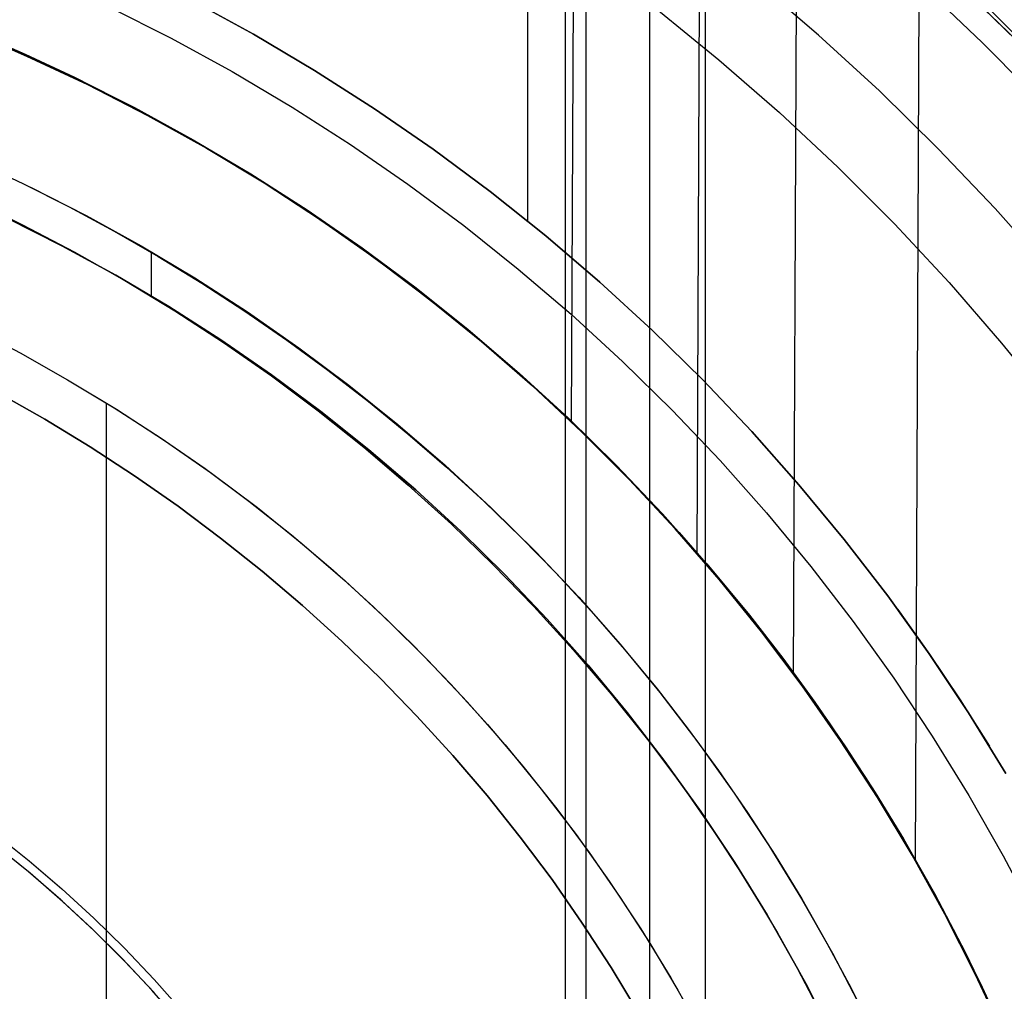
# Model space of a CAD drawing. Header units: millimetres. Extents: x -267 to 897, y -4167 to -3150.
# Tile 136 of 177: x 334 to 359, y -3495 to -3470. Entities that reach past the tile are written whole.
import ezdxf

# ---------------------------------------------------------------- set-up
doc = ezdxf.new("R2010")
doc.units = ezdxf.units.MM
doc.layers.add('1', color=7, linetype='Continuous')
doc.layers.add('BLANCO METALICO', color=7, linetype='Continuous', true_color=0xededed)

msp = doc.modelspace()

# ---------------------------------------------------------------- linework, layer by layer
at = {"layer": '1', "color": 250, "true_color": 0x111111}
for p, q in [((351.628, -3453.404, 31.002), (351.628, -3580.401, 31.002)), ((348.546, -3458.559, 65.792), (348.546, -3575.246, 65.792)), ((348.018, -3459.443, 48.502), (348.018, -3574.363, 48.502)), ((347.045, -3461.07, 81.1), (347.045, -3475.568, 81.1)), ((358.143, -3469.413, 81.1), (359.673, -3470.894, 81.1)), ((358.466, -3469.718, 81.1), (360.068, -3471.292, 81.1)), ((358.466, -3469.718, 81.1), (360.068, -3471.292, 81.1)), ((338.365, -3469.839, 81.1), (339.974, -3470.72, 81.1)), ((339.974, -3470.72, 81.1), (338.365, -3469.839, 81.1)), ((332.81, -3470.684, 106.085), (334.095, -3471.245, 106.085)), ((334.095, -3471.245, 84.238), (332.81, -3470.684, 84.238)), ((332.81, -3470.684, 106.085), (334.095, -3471.245, 106.085)), ((334.095, -3471.245, 84.238), (332.81, -3470.684, 84.238)), ((339.974, -3470.72, 81.1), (341.552, -3471.656, 81.1)), ((341.552, -3471.656, 81.1), (339.974, -3470.72, 81.1)), ((333.796, -3471.12, 95.162), (335.364, -3471.842, 95.162)), ((334.095, -3471.245, 106.085), (335.364, -3471.842, 106.085)), ((335.364, -3471.842, 84.238), (334.095, -3471.245, 84.238)), ((334.095, -3471.245, 106.085), (335.364, -3471.842, 106.085)), ((335.364, -3471.842, 84.238), (334.095, -3471.245, 84.238)), ((341.552, -3471.656, 81.1), (343.097, -3472.646, 81.1)), ((343.097, -3472.646, 81.1), (341.552, -3471.656, 81.1)), ((335.364, -3471.842, 106.085), (336.617, -3472.473, 106.085)), ((336.617, -3472.473, 84.238), (335.364, -3471.842, 84.238)), ((335.364, -3471.842, 106.085), (336.617, -3472.473, 106.085)), ((335.364, -3471.842, 95.162), (336.907, -3472.618, 95.162)), ((336.617, -3472.473, 84.238), (335.364, -3471.842, 84.238)), ((336.617, -3472.473, 106.085), (337.851, -3473.139, 106.085)), ((337.851, -3473.139, 84.238), (336.617, -3472.473, 84.238)), ((336.617, -3472.473, 106.085), (337.851, -3473.139, 106.085)), ((337.851, -3473.139, 84.238), (336.617, -3472.473, 84.238)), ((336.907, -3472.618, 95.162), (338.421, -3473.446, 95.162)), ((343.097, -3472.646, 81.1), (344.607, -3473.688, 81.1)), ((344.607, -3473.688, 81.1), (343.097, -3472.646, 81.1)), ((337.851, -3473.139, 106.085), (339.068, -3473.838, 106.085)), ((339.068, -3473.838, 84.238), (337.851, -3473.139, 84.238)), ((337.851, -3473.139, 106.085), (339.068, -3473.838, 106.085)), ((339.068, -3473.838, 84.238), (337.851, -3473.139, 84.238)), ((338.421, -3473.446, 95.162), (339.906, -3474.327, 95.162)), ((344.607, -3473.688, 81.1), (346.079, -3474.782, 81.1)), ((346.079, -3474.782, 81.1), (344.607, -3473.688, 81.1)), ((332.851, -3474.026, 109.131), (334.043, -3474.586, 109.131)), ((332.851, -3474.026, 109.131), (334.043, -3474.586, 109.131)), ((339.068, -3473.838, 106.085), (340.264, -3474.57, 106.085)), ((340.264, -3474.57, 84.238), (339.068, -3473.838, 84.238)), ((339.068, -3473.838, 106.085), (340.264, -3474.57, 106.085)), ((340.264, -3474.57, 84.238), (339.068, -3473.838, 84.238)), ((339.906, -3474.327, 95.162), (341.36, -3475.258, 95.162)), ((340.264, -3474.57, 106.085), (341.44, -3475.335, 106.085)), ((341.44, -3475.335, 84.238), (340.264, -3474.57, 84.238)), ((340.264, -3474.57, 106.085), (341.44, -3475.335, 106.085)), ((341.44, -3475.335, 84.238), (340.264, -3474.57, 84.238)), ((334.043, -3474.586, 109.131), (335.219, -3475.179, 109.131)), ((334.043, -3474.586, 109.131), (335.219, -3475.179, 109.131)), ((334.22, -3474.672, 109.131), (335.66, -3475.404, 109.131)), ((346.079, -3474.782, 81.1), (347.514, -3475.927, 81.1)), ((347.514, -3475.927, 81.1), (346.079, -3474.782, 81.1)), ((332.662, -3474.985, 115.668), (334.016, -3475.639, 115.668)), ((332.662, -3474.985, 115.668), (334.016, -3475.639, 115.668)), ((335.219, -3475.179, 109.131), (336.378, -3475.804, 109.131)), ((335.219, -3475.179, 109.131), (336.378, -3475.804, 109.131)), ((341.36, -3475.258, 95.162), (342.781, -3476.239, 95.162)), ((341.44, -3475.335, 106.085), (342.595, -3476.132, 106.085)), ((342.595, -3476.132, 84.238), (341.44, -3475.335, 84.238)), ((341.44, -3475.335, 106.085), (342.595, -3476.132, 106.085)), ((342.595, -3476.132, 84.238), (341.44, -3475.335, 84.238)), ((335.035, -3476.183, 109.131), (333.617, -3475.469, 109.131)), ((333.617, -3475.469, 112.4), (335.035, -3476.183, 112.4)), ((335.035, -3476.183, 109.131), (333.617, -3475.469, 109.131)), ((335.66, -3475.404, 109.131), (337.074, -3476.185, 109.131)), ((334.016, -3475.639, 115.668), (335.348, -3476.336, 115.668)), ((334.016, -3475.639, 115.668), (335.348, -3476.336, 115.668)), ((336.378, -3475.804, 109.131), (337.52, -3476.461, 109.131)), ((336.378, -3475.804, 109.131), (337.52, -3476.461, 109.131)), ((347.514, -3475.927, 81.1), (348.908, -3477.12, 81.1)), ((348.908, -3477.12, 81.1), (347.514, -3475.927, 81.1)), ((336.428, -3476.945, 109.131), (335.035, -3476.183, 109.131)), ((335.035, -3476.183, 112.4), (336.428, -3476.945, 112.4)), ((336.428, -3476.945, 109.131), (335.035, -3476.183, 109.131)), ((335.348, -3476.336, 115.668), (336.658, -3477.076, 115.668)), ((335.348, -3476.336, 115.668), (336.658, -3477.076, 115.668)), ((337.074, -3476.185, 109.131), (338.461, -3477.014, 109.131)), ((342.595, -3476.132, 106.085), (343.728, -3476.96, 106.085)), ((343.728, -3476.96, 84.238), (342.595, -3476.132, 84.238)), ((342.595, -3476.132, 106.085), (343.728, -3476.96, 106.085)), ((343.728, -3476.96, 84.238), (342.595, -3476.132, 84.238)), ((342.781, -3476.239, 95.162), (344.168, -3477.268, 95.162)), ((337.34, -3476.354, 109.131), (337.34, -3477.478, 109.131)), ((337.52, -3476.461, 109.131), (338.644, -3477.149, 109.131)), ((337.52, -3476.461, 109.131), (338.644, -3477.149, 109.131)), ((337.794, -3477.754, 109.131), (336.428, -3476.945, 109.131)), ((336.428, -3476.945, 112.4), (337.794, -3477.754, 112.4)), ((337.794, -3477.754, 109.131), (336.428, -3476.945, 109.131)), ((336.658, -3477.076, 115.668), (337.943, -3477.858, 115.668)), ((336.658, -3477.076, 115.668), (337.943, -3477.858, 115.668)), ((338.461, -3477.014, 109.131), (339.818, -3477.89, 109.131)), ((343.728, -3476.96, 106.085), (344.837, -3477.818, 106.085)), ((344.837, -3477.818, 84.238), (343.728, -3476.96, 84.238)), ((343.728, -3476.96, 106.085), (344.837, -3477.818, 106.085)), ((344.837, -3477.818, 84.238), (343.728, -3476.96, 84.238)), ((338.644, -3477.149, 109.131), (339.749, -3477.867, 109.131)), ((338.644, -3477.149, 109.131), (339.749, -3477.867, 109.131)), ((344.168, -3477.268, 95.162), (345.517, -3478.344, 95.162)), ((348.908, -3477.12, 81.1), (350.26, -3478.36, 81.1)), ((350.26, -3478.36, 81.1), (348.908, -3477.12, 81.1)), ((339.131, -3478.61, 109.131), (337.794, -3477.754, 109.131)), ((337.794, -3477.754, 112.4), (339.131, -3478.61, 112.4)), ((339.131, -3478.61, 109.131), (337.794, -3477.754, 109.131)), ((337.943, -3477.858, 115.668), (339.203, -3478.681, 115.668)), ((337.943, -3477.858, 115.668), (339.203, -3478.681, 115.668)), ((339.749, -3477.867, 109.131), (340.833, -3478.615, 109.131)), ((339.749, -3477.867, 109.131), (340.833, -3478.615, 109.131)), ((344.837, -3477.818, 106.085), (345.922, -3478.707, 106.085)), ((345.922, -3478.707, 84.238), (344.837, -3477.818, 84.238)), ((344.837, -3477.818, 106.085), (345.922, -3478.707, 106.085)), ((345.922, -3478.707, 84.238), (344.837, -3477.818, 84.238)), ((339.818, -3477.89, 109.131), (341.144, -3478.813, 109.131)), ((332.707, -3478.283, 118.631), (333.953, -3478.942, 118.631)), ((332.707, -3478.283, 118.631), (333.953, -3478.942, 118.631)), ((345.517, -3478.344, 95.162), (346.829, -3479.467, 95.162)), ((350.26, -3478.36, 81.1), (351.568, -3479.646, 81.1)), ((351.568, -3479.646, 81.1), (350.26, -3478.36, 81.1)), ((340.437, -3479.512, 109.131), (339.131, -3478.61, 109.131)), ((339.131, -3478.61, 112.4), (340.437, -3479.512, 112.4)), ((340.437, -3479.512, 109.131), (339.131, -3478.61, 109.131)), ((340.833, -3478.615, 109.131), (341.897, -3479.393, 109.131)), ((340.833, -3478.615, 109.131), (341.897, -3479.393, 109.131)), ((339.203, -3478.681, 115.668), (340.437, -3479.543, 115.668)), ((339.203, -3478.681, 115.668), (340.437, -3479.543, 115.668)), ((341.144, -3478.813, 109.131), (342.437, -3479.78, 109.131)), ((345.922, -3478.707, 106.085), (346.982, -3479.625, 106.085)), ((346.982, -3479.625, 84.238), (345.922, -3478.707, 84.238)), ((345.922, -3478.707, 106.085), (346.982, -3479.625, 106.085)), ((346.982, -3479.625, 84.238), (345.922, -3478.707, 84.238)), ((333.953, -3478.942, 118.631), (335.176, -3479.643, 118.631)), ((333.953, -3478.942, 118.631), (335.176, -3479.643, 118.631)), ((341.897, -3479.393, 109.131), (342.938, -3480.199, 109.131)), ((341.897, -3479.393, 109.131), (342.938, -3480.199, 109.131)), ((335.176, -3479.643, 118.631), (336.442, -3480.403, 118.631)), ((335.176, -3479.643, 118.631), (336.442, -3480.403, 118.631)), ((335.176, -3479.643, 118.631), (336.384, -3480.366, 118.631)), ((341.712, -3480.459, 109.131), (340.437, -3479.512, 109.131)), ((340.437, -3479.512, 112.4), (341.712, -3480.459, 112.4)), ((341.712, -3480.459, 109.131), (340.437, -3479.512, 109.131)), ((340.437, -3479.543, 115.668), (341.642, -3480.444, 115.668)), ((340.437, -3479.543, 115.668), (341.642, -3480.444, 115.668)), ((346.829, -3479.467, 95.162), (348.102, -3480.634, 95.162)), ((346.982, -3479.625, 106.085), (348.016, -3480.572, 106.085)), ((348.016, -3480.572, 84.238), (346.982, -3479.625, 84.238)), ((346.982, -3479.625, 106.085), (348.016, -3480.572, 106.085)), ((348.016, -3480.572, 84.238), (346.982, -3479.625, 84.238)), ((351.568, -3479.646, 81.1), (352.831, -3480.977, 81.1)), ((352.831, -3480.977, 81.1), (351.568, -3479.646, 81.1)), ((342.437, -3479.78, 109.131), (343.697, -3480.792, 109.131)), ((336.178, -3480.249, 118.631), (336.178, -3501.225, 118.631)), ((336.384, -3480.366, 118.631), (337.567, -3481.129, 118.631)), ((336.442, -3480.403, 118.631), (337.682, -3481.207, 118.631)), ((336.442, -3480.403, 118.631), (337.682, -3481.207, 118.631)), ((342.938, -3480.199, 109.131), (343.957, -3481.033, 109.131)), ((342.938, -3480.199, 109.131), (343.957, -3481.033, 109.131)), ((341.642, -3480.444, 115.668), (342.819, -3481.383, 115.668)), ((341.642, -3480.444, 115.668), (342.819, -3481.383, 115.668)), ((342.953, -3481.448, 109.131), (341.712, -3480.459, 109.131)), ((341.712, -3480.459, 112.4), (342.953, -3481.448, 112.4)), ((342.953, -3481.448, 109.131), (341.712, -3480.459, 109.131)), ((348.016, -3480.572, 106.085), (349.024, -3481.548, 106.085)), ((349.024, -3481.548, 84.238), (348.016, -3480.572, 84.238)), ((348.016, -3480.572, 106.085), (349.024, -3481.548, 106.085)), ((349.024, -3481.548, 84.238), (348.016, -3480.572, 84.238)), ((348.102, -3480.634, 95.162), (349.333, -3481.844, 95.162)), ((343.697, -3480.792, 109.131), (344.921, -3481.846, 109.131)), ((337.567, -3481.129, 118.631), (338.725, -3481.931, 118.631)), ((343.957, -3481.033, 109.131), (344.953, -3481.896, 109.131)), ((343.957, -3481.033, 109.131), (344.953, -3481.896, 109.131)), ((352.831, -3480.977, 81.1), (354.047, -3482.35, 81.1)), ((354.047, -3482.35, 81.1), (352.831, -3480.977, 81.1)), ((337.682, -3481.207, 118.631), (338.893, -3482.052, 118.631)), ((337.682, -3481.207, 118.631), (338.893, -3482.052, 118.631)), ((342.819, -3481.383, 115.668), (343.965, -3482.358, 115.668)), ((342.819, -3481.383, 115.668), (343.965, -3482.358, 115.668)), ((344.159, -3482.481, 109.131), (342.953, -3481.448, 109.131)), ((342.953, -3481.448, 112.4), (344.159, -3482.481, 112.4)), ((344.159, -3482.481, 109.131), (342.953, -3481.448, 109.131)), ((349.024, -3481.548, 106.085), (350.003, -3482.551, 106.085)), ((350.003, -3482.551, 84.238), (349.024, -3481.548, 84.238)), ((349.024, -3481.548, 106.085), (350.003, -3482.551, 106.085)), ((350.003, -3482.551, 84.238), (349.024, -3481.548, 84.238)), ((338.725, -3481.931, 118.631), (339.855, -3482.769, 118.631)), ((344.921, -3481.846, 109.131), (346.108, -3482.941, 109.131)), ((344.953, -3481.896, 109.131), (345.924, -3482.785, 109.131)), ((344.953, -3481.896, 109.131), (345.924, -3482.785, 109.131)), ((349.333, -3481.844, 95.162), (350.522, -3483.096, 95.162)), ((338.893, -3482.052, 118.631), (340.075, -3482.939, 118.631)), ((338.893, -3482.052, 118.631), (340.075, -3482.939, 118.631)), ((343.965, -3482.358, 115.668), (345.08, -3483.369, 115.668)), ((343.965, -3482.358, 115.668), (345.08, -3483.369, 115.668)), ((354.047, -3482.35, 81.1), (355.216, -3483.765, 81.1)), ((355.216, -3483.765, 81.1), (354.047, -3482.35, 81.1)), ((345.329, -3483.554, 109.131), (344.159, -3482.481, 109.131)), ((344.159, -3482.481, 112.4), (345.329, -3483.554, 112.4)), ((345.329, -3483.554, 109.131), (344.159, -3482.481, 109.131)), ((350.003, -3482.551, 106.085), (350.954, -3483.581, 106.085)), ((350.954, -3483.581, 84.238), (350.003, -3482.551, 84.238)), ((350.003, -3482.551, 106.085), (350.954, -3483.581, 106.085)), ((350.954, -3483.581, 84.238), (350.003, -3482.551, 84.238)), ((339.855, -3482.769, 118.631), (340.958, -3483.645, 118.631)), ((340.075, -3482.939, 118.631), (341.225, -3483.865, 118.631)), ((340.075, -3482.939, 118.631), (341.225, -3483.865, 118.631)), ((345.924, -3482.785, 109.131), (346.87, -3483.701, 109.131)), ((345.924, -3482.785, 109.131), (346.87, -3483.701, 109.131)), ((346.108, -3482.941, 109.131), (347.256, -3484.077, 109.131)), ((350.522, -3483.096, 95.162), (351.667, -3484.388, 95.162)), ((345.08, -3483.369, 115.668), (346.162, -3484.415, 115.668)), ((345.08, -3483.369, 115.668), (346.162, -3484.415, 115.668)), ((340.958, -3483.645, 118.631), (342.032, -3484.555, 118.631)), ((346.461, -3484.666, 109.131), (345.329, -3483.554, 109.131)), ((345.329, -3483.554, 112.4), (346.461, -3484.666, 112.4)), ((346.461, -3484.666, 109.131), (345.329, -3483.554, 109.131)), ((346.87, -3483.701, 109.131), (347.79, -3484.643, 109.131)), ((346.87, -3483.701, 109.131), (347.79, -3484.643, 109.131)), ((350.954, -3483.581, 106.085), (351.876, -3484.637, 106.085)), ((351.876, -3484.637, 84.238), (350.954, -3483.581, 84.238)), ((350.954, -3483.581, 106.085), (351.876, -3484.637, 106.085)), ((351.876, -3484.637, 84.238), (350.954, -3483.581, 84.238)), ((341.225, -3483.865, 118.631), (342.343, -3484.831, 118.631)), ((341.225, -3483.865, 118.631), (342.343, -3484.831, 118.631)), ((355.216, -3483.765, 81.1), (356.335, -3485.219, 81.1)), ((356.335, -3485.219, 81.1), (355.216, -3483.765, 81.1)), ((347.256, -3484.077, 109.131), (348.365, -3485.252, 109.131)), ((346.162, -3484.415, 115.668), (347.21, -3485.494, 115.668)), ((346.162, -3484.415, 115.668), (347.21, -3485.494, 115.668)), ((351.667, -3484.388, 95.162), (352.766, -3485.719, 95.162)), ((342.032, -3484.555, 118.631), (343.075, -3485.501, 118.631)), ((347.555, -3485.818, 109.131), (346.461, -3484.666, 109.131)), ((346.461, -3484.666, 112.4), (347.555, -3485.818, 112.4)), ((347.555, -3485.818, 109.131), (346.461, -3484.666, 109.131)), ((347.79, -3484.643, 109.131), (348.683, -3485.61, 109.131)), ((347.79, -3484.643, 109.131), (348.683, -3485.61, 109.131)), ((351.876, -3484.637, 106.085), (352.766, -3485.719, 106.085)), ((352.766, -3485.719, 84.238), (351.876, -3484.637, 84.238)), ((351.876, -3484.637, 106.085), (352.766, -3485.719, 106.085)), ((352.766, -3485.719, 84.238), (351.876, -3484.637, 84.238)), ((342.343, -3484.831, 118.631), (343.427, -3485.834, 118.631)), ((342.343, -3484.831, 118.631), (343.427, -3485.834, 118.631)), ((356.335, -3485.219, 81.1), (357.402, -3486.711, 81.1)), ((357.402, -3486.711, 81.1), (356.335, -3485.219, 81.1)), ((347.21, -3485.494, 115.668), (348.223, -3486.606, 115.668)), ((347.21, -3485.494, 115.668), (348.223, -3486.606, 115.668)), ((348.365, -3485.252, 109.131), (349.433, -3486.464, 109.131)), ((343.075, -3485.501, 118.631), (344.087, -3486.48, 118.631)), ((348.683, -3485.61, 109.131), (349.548, -3486.602, 109.131)), ((348.683, -3485.61, 109.131), (349.548, -3486.602, 109.131)), ((352.766, -3485.719, 106.085), (353.626, -3486.827, 106.085)), ((353.626, -3486.827, 84.238), (352.766, -3485.719, 84.238)), ((352.766, -3485.719, 106.085), (353.626, -3486.827, 106.085)), ((352.766, -3485.719, 95.162), (353.819, -3487.088, 95.162)), ((353.626, -3486.827, 84.238), (352.766, -3485.719, 84.238)), ((356.596, -3485.567, 81.1), (357.417, -3486.723, 81.1)), ((343.427, -3485.834, 118.631), (344.476, -3486.874, 118.631)), ((343.427, -3485.834, 118.631), (344.476, -3486.874, 118.631)), ((348.607, -3487.006, 109.131), (347.555, -3485.818, 109.131)), ((347.555, -3485.818, 112.4), (348.607, -3487.006, 112.4)), ((348.607, -3487.006, 109.131), (347.555, -3485.818, 109.131)), ((344.087, -3486.48, 118.631), (345.066, -3487.492, 118.631)), ((349.433, -3486.464, 109.131), (350.459, -3487.711, 109.131)), ((348.223, -3486.606, 115.668), (349.2, -3487.75, 115.668)), ((348.223, -3486.606, 115.668), (349.2, -3487.75, 115.668)), ((349.548, -3486.602, 109.131), (350.385, -3487.619, 109.131)), ((349.548, -3486.602, 109.131), (350.385, -3487.619, 109.131)), ((357.402, -3486.711, 81.1), (358.418, -3488.239, 81.1)), ((358.418, -3488.239, 81.1), (357.402, -3486.711, 81.1)), ((357.417, -3486.723, 81.1), (358.206, -3487.9, 81.1)), ((344.476, -3486.874, 118.631), (345.488, -3487.95, 118.631)), ((344.476, -3486.874, 118.631), (345.488, -3487.95, 118.631)), ((349.618, -3488.23, 109.131), (348.607, -3487.006, 109.131)), ((348.607, -3487.006, 112.4), (349.618, -3488.23, 112.4)), ((349.618, -3488.23, 109.131), (348.607, -3487.006, 109.131)), ((353.626, -3486.827, 106.085), (354.453, -3487.959, 106.085)), ((354.453, -3487.959, 84.238), (353.626, -3486.827, 84.238)), ((353.626, -3486.827, 106.085), (354.453, -3487.959, 106.085)), ((354.453, -3487.959, 84.238), (353.626, -3486.827, 84.238)), ((353.819, -3487.088, 95.162), (354.825, -3488.491, 95.162)), ((345.066, -3487.492, 118.631), (346.011, -3488.535, 118.631)), ((349.2, -3487.75, 115.668), (350.138, -3488.924, 115.668)), ((349.2, -3487.75, 115.668), (350.138, -3488.924, 115.668)), ((350.385, -3487.619, 109.131), (351.192, -3488.659, 109.131)), ((350.385, -3487.619, 109.131), (351.192, -3488.659, 109.131)), ((350.459, -3487.711, 109.131), (351.441, -3488.994, 109.131)), ((345.488, -3487.95, 118.631), (346.464, -3489.059, 118.631)), ((345.488, -3487.95, 118.631), (346.464, -3489.059, 118.631)), ((354.453, -3487.959, 106.085), (355.248, -3489.114, 106.085)), ((355.248, -3489.114, 84.238), (354.453, -3487.959, 84.238)), ((354.453, -3487.959, 106.085), (355.248, -3489.114, 106.085)), ((355.248, -3489.114, 84.238), (354.453, -3487.959, 84.238)), ((358.206, -3487.9, 81.1), (358.963, -3489.098, 81.1)), ((350.587, -3489.488, 109.131), (349.618, -3488.23, 109.131)), ((349.618, -3488.23, 112.4), (350.587, -3489.488, 112.4)), ((350.587, -3489.488, 109.131), (349.618, -3488.23, 109.131)), ((358.418, -3488.239, 81.1), (359.381, -3489.801, 81.1)), ((359.381, -3489.801, 81.1), (358.418, -3488.239, 81.1)), ((346.011, -3488.535, 118.631), (346.922, -3489.608, 118.631)), ((354.825, -3488.491, 95.162), (355.781, -3489.929, 95.162)), ((351.192, -3488.659, 109.131), (351.969, -3489.722, 109.131)), ((351.192, -3488.659, 109.131), (351.969, -3489.722, 109.131)), ((350.138, -3488.924, 115.668), (351.038, -3490.128, 115.668)), ((350.138, -3488.924, 115.668), (351.038, -3490.128, 115.668)), ((351.441, -3488.994, 109.131), (352.378, -3490.31, 109.131)), ((346.464, -3489.059, 118.631), (347.4, -3490.201, 118.631)), ((346.464, -3489.059, 118.631), (347.4, -3490.201, 118.631)), ((355.248, -3489.114, 106.085), (356.011, -3490.291, 106.085)), ((356.011, -3490.291, 84.238), (355.248, -3489.114, 84.238)), ((355.248, -3489.114, 106.085), (356.011, -3490.291, 106.085)), ((356.011, -3490.291, 84.238), (355.248, -3489.114, 84.238)), ((351.511, -3490.779, 109.131), (350.587, -3489.488, 109.131)), ((350.587, -3489.488, 112.4), (351.511, -3490.779, 112.4)), ((351.511, -3490.779, 109.131), (350.587, -3489.488, 109.131)), ((346.922, -3489.608, 118.631), (347.797, -3490.711, 118.631)), ((351.969, -3489.722, 109.131), (352.716, -3490.806, 109.131)), ((351.969, -3489.722, 109.131), (352.716, -3490.806, 109.131)), ((355.781, -3489.929, 95.162), (356.687, -3491.399, 95.162)), ((347.4, -3490.201, 118.631), (348.297, -3491.375, 118.631)), ((347.4, -3490.201, 118.631), (348.297, -3491.375, 118.631)), ((351.038, -3490.128, 115.668), (351.897, -3491.361, 115.668)), ((351.038, -3490.128, 115.668), (351.897, -3491.361, 115.668)), ((352.378, -3490.31, 109.131), (353.27, -3491.656, 109.131)), ((356.011, -3490.291, 106.085), (356.74, -3491.49, 106.085)), ((356.74, -3491.49, 84.238), (356.011, -3490.291, 84.238)), ((356.011, -3490.291, 106.085), (356.74, -3491.49, 106.085)), ((356.74, -3491.49, 84.238), (356.011, -3490.291, 84.238)), ((347.797, -3490.711, 118.631), (348.636, -3491.842, 118.631)), ((352.39, -3492.101, 109.131), (351.511, -3490.779, 109.131)), ((351.511, -3490.779, 112.4), (352.39, -3492.101, 112.4)), ((352.39, -3492.101, 109.131), (351.511, -3490.779, 109.131)), ((352.716, -3490.806, 109.131), (353.432, -3491.912, 109.131)), ((352.716, -3490.806, 109.131), (353.432, -3491.912, 109.131)), ((348.297, -3491.375, 118.631), (349.153, -3492.579, 118.631)), ((348.297, -3491.375, 118.631), (349.153, -3492.579, 118.631)), ((351.897, -3491.361, 115.668), (352.715, -3492.622, 115.668)), ((351.897, -3491.361, 115.668), (352.715, -3492.622, 115.668)), ((356.687, -3491.399, 95.162), (357.541, -3492.899, 95.162)), ((356.74, -3491.49, 106.085), (357.435, -3492.708, 106.085)), ((357.435, -3492.708, 84.238), (356.74, -3491.49, 84.238)), ((356.74, -3491.49, 106.085), (357.435, -3492.708, 106.085)), ((357.435, -3492.708, 84.238), (356.74, -3491.49, 84.238)), ((348.636, -3491.842, 118.631), (349.437, -3493, 118.631)), ((353.27, -3491.656, 109.131), (354.114, -3493.033, 109.131)), ((353.432, -3491.912, 109.131), (354.116, -3493.037, 109.131)), ((353.432, -3491.912, 109.131), (354.116, -3493.037, 109.131)), ((353.223, -3493.452, 109.131), (352.39, -3492.101, 109.131)), ((352.39, -3492.101, 112.4), (353.223, -3493.452, 112.4)), ((353.223, -3493.452, 109.131), (352.39, -3492.101, 109.131)), ((349.153, -3492.579, 118.631), (349.967, -3493.812, 118.631)), ((349.153, -3492.579, 118.631), (349.967, -3493.812, 118.631)), ((352.715, -3492.622, 115.668), (353.49, -3493.909, 115.668)), ((352.715, -3492.622, 115.668), (353.49, -3493.909, 115.668)), ((357.435, -3492.708, 106.085), (358.096, -3493.946, 106.085)), ((358.096, -3493.946, 84.238), (357.435, -3492.708, 84.238)), ((357.435, -3492.708, 106.085), (358.096, -3493.946, 106.085)), ((358.096, -3493.946, 84.238), (357.435, -3492.708, 84.238)), ((349.437, -3493, 118.631), (350.2, -3494.183, 118.631)), ((354.114, -3493.033, 109.131), (354.911, -3494.438, 109.131)), ((354.116, -3493.037, 109.131), (354.769, -3494.182, 109.131)), ((354.116, -3493.037, 109.131), (354.769, -3494.182, 109.131)), ((357.541, -3492.899, 95.162), (358.344, -3494.428, 95.162)), ((354.009, -3494.832, 109.131), (353.223, -3493.452, 109.131)), ((353.223, -3493.452, 112.4), (354.009, -3494.832, 112.4)), ((354.009, -3494.832, 109.131), (353.223, -3493.452, 109.131)), ((349.967, -3493.812, 118.631), (350.738, -3495.072, 118.631)), ((349.967, -3493.812, 118.631), (350.738, -3495.072, 118.631)), ((353.49, -3493.909, 115.668), (354.222, -3495.222, 115.668)), ((353.49, -3493.909, 115.668), (354.222, -3495.222, 115.668)), ((358.096, -3493.946, 106.085), (358.722, -3495.201, 106.085)), ((358.722, -3495.201, 84.238), (358.096, -3493.946, 84.238)), ((358.096, -3493.946, 106.085), (358.722, -3495.201, 106.085)), ((358.722, -3495.201, 84.238), (358.096, -3493.946, 84.238)), ((350.2, -3494.183, 118.631), (350.924, -3495.391, 118.631)), ((354.769, -3494.182, 109.131), (355.39, -3495.344, 109.131)), ((354.769, -3494.182, 109.131), (355.39, -3495.344, 109.131)), ((354.911, -3494.438, 109.131), (355.659, -3495.87, 109.131)), ((358.344, -3494.428, 95.162), (359.093, -3495.983, 95.162)), ((354.747, -3496.237, 109.131), (354.009, -3494.832, 109.131)), ((354.009, -3494.832, 112.4), (354.747, -3496.237, 112.4)), ((354.747, -3496.237, 109.131), (354.009, -3494.832, 109.131)), ((350.738, -3495.072, 118.631), (351.465, -3496.357, 118.631)), ((350.738, -3495.072, 118.631), (351.465, -3496.357, 118.631)), ((354.222, -3495.222, 115.668), (354.909, -3496.558, 115.668)), ((354.222, -3495.222, 115.668), (354.909, -3496.558, 115.668)), ((355.39, -3495.344, 109.131), (355.978, -3496.523, 109.131)), ((355.39, -3495.344, 109.131), (355.978, -3496.523, 109.131)), ((358.722, -3495.201, 106.085), (359.313, -3496.474, 106.085)), ((359.313, -3496.474, 84.238), (358.722, -3495.201, 84.238)), ((358.722, -3495.201, 106.085), (359.313, -3496.474, 106.085)), ((359.313, -3496.474, 84.238), (358.722, -3495.201, 84.238))]:
    msp.add_line(p, q, dxfattribs=at)
at = {"layer": '1', "color": 7, "true_color": 0xffffff}
for p, q in [((350.188, -3455.812, 31.002), (350.188, -3577.993, 31.002)), ((354.554, -3470.747, 6.376), (352.937, -3469.363, 6.376)), ((354.554, -3470.747, 6.376), (352.937, -3469.363, 6.376)), ((336.243, -3470.017, 2.46), (337.848, -3470.824, 2.46)), ((356.123, -3472.186, 6.376), (354.554, -3470.747, 6.376)), ((356.123, -3472.186, 6.376), (354.554, -3470.747, 6.376)), ((337.848, -3470.824, 2.46), (339.424, -3471.686, 2.46)), ((339.424, -3471.686, 2.46), (340.969, -3472.602, 2.46)), ((357.641, -3473.678, 6.376), (356.123, -3472.186, 6.376)), ((357.641, -3473.678, 6.376), (356.123, -3472.186, 6.376)), ((340.969, -3472.602, 2.46), (342.482, -3473.571, 2.46)), ((342.482, -3473.571, 2.46), (343.961, -3474.592, 2.46)), ((359.107, -3475.222, 6.376), (357.641, -3473.678, 6.376)), ((359.107, -3475.222, 6.376), (357.641, -3473.678, 6.376)), ((343.961, -3474.592, 2.46), (345.403, -3475.663, 2.46)), ((360.519, -3476.815, 6.376), (359.107, -3475.222, 6.376)), ((360.519, -3476.815, 6.376), (359.107, -3475.222, 6.376)), ((345.403, -3475.663, 2.46), (346.807, -3476.783, 2.46)), ((346.807, -3476.783, 2.46), (348.172, -3477.951, 2.46)), ((348.172, -3477.951, 2.46), (349.496, -3479.165, 2.46)), ((349.496, -3479.165, 2.46), (350.778, -3480.424, 2.46)), ((333.398, -3479.985, 0.629), (334.589, -3480.659, 0.629)), ((334.589, -3480.659, 0.629), (333.398, -3479.985, 0.629)), ((334.589, -3480.659, 0.629), (335.759, -3481.37, 0.629)), ((335.759, -3481.37, 0.629), (334.589, -3480.659, 0.629)), ((350.778, -3480.424, 2.46), (352.015, -3481.727, 2.46)), ((335.759, -3481.37, 0.629), (336.906, -3482.119, 0.629)), ((336.906, -3482.119, 0.629), (335.759, -3481.37, 0.629)), ((352.015, -3481.727, 2.46), (353.206, -3483.072, 2.46)), ((336.906, -3482.119, 0.629), (338.028, -3482.904, 0.629)), ((338.028, -3482.904, 0.629), (336.906, -3482.119, 0.629)), ((338.028, -3482.904, 0.629), (339.126, -3483.724, 0.629)), ((339.126, -3483.724, 0.629), (338.028, -3482.904, 0.629)), ((353.206, -3483.072, 2.46), (354.35, -3484.457, 2.46)), ((339.126, -3483.724, 0.629), (340.196, -3484.578, 0.629)), ((340.196, -3484.578, 0.629), (339.126, -3483.724, 0.629)), ((354.35, -3484.457, 2.46), (355.446, -3485.88, 2.46)), ((340.196, -3484.578, 0.629), (341.24, -3485.466, 0.629)), ((341.24, -3485.466, 0.629), (340.196, -3484.578, 0.629)), ((341.24, -3485.466, 0.629), (342.254, -3486.386, 0.629)), ((342.254, -3486.386, 0.629), (341.24, -3485.466, 0.629)), ((355.446, -3485.88, 2.46), (356.492, -3487.341, 2.46)), ((342.254, -3486.386, 0.629), (343.239, -3487.337, 0.629)), ((343.239, -3487.337, 0.629), (342.254, -3486.386, 0.629)), ((343.239, -3487.337, 0.629), (344.193, -3488.319, 0.629)), ((344.193, -3488.319, 0.629), (343.239, -3487.337, 0.629)), ((356.492, -3487.341, 2.46), (357.486, -3488.837, 2.46)), ((344.193, -3488.319, 0.629), (345.114, -3489.332, 0.629)), ((345.114, -3489.332, 0.629), (344.193, -3488.319, 0.629)), ((357.486, -3488.837, 2.46), (358.429, -3490.366, 2.46)), ((345.114, -3489.332, 0.629), (346.003, -3490.372, 0.629)), ((346.003, -3490.372, 0.629), (345.114, -3489.332, 0.629)), ((346.003, -3490.372, 0.629), (346.857, -3491.441, 0.629)), ((346.857, -3491.441, 0.629), (346.003, -3490.372, 0.629)), ((358.429, -3490.366, 2.46), (359.318, -3491.927, 2.46)), ((333.32, -3491.362, 0.17), (334.19, -3492.056, 0.17)), ((346.857, -3491.441, 0.629), (347.676, -3492.537, 0.629)), ((347.676, -3492.537, 0.629), (346.857, -3491.441, 0.629)), ((334.19, -3492.056, 0.17), (335.035, -3492.779, 0.17)), ((359.318, -3491.927, 2.46), (360.153, -3493.518, 2.46)), ((347.676, -3492.537, 0.629), (348.458, -3493.659, 0.629)), ((348.458, -3493.659, 0.629), (347.676, -3492.537, 0.629)), ((335.035, -3492.779, 0.17), (335.855, -3493.531, 0.17)), ((335.855, -3493.531, 0.17), (336.649, -3494.311, 0.17)), ((348.458, -3493.659, 0.629), (349.202, -3494.806, 0.629)), ((349.202, -3494.806, 0.629), (348.458, -3493.659, 0.629)), ((336.649, -3494.311, 0.17), (337.415, -3495.118, 0.17)), ((349.202, -3494.806, 0.629), (349.908, -3495.977, 0.629)), ((349.908, -3495.977, 0.629), (349.202, -3494.806, 0.629)), ((337.415, -3495.118, 0.17), (338.152, -3495.951, 0.17))]:
    msp.add_line(p, q, dxfattribs=at)
at = {"layer": '1', "color": 29, "true_color": 0x4d342b}
for p, q in [((357.05, -3492.06, 54.462), (357.214, -3455.842, 54.462)), ((353.907, -3487.237, 62.462), (354.029, -3460.326, 62.462)), ((351.418, -3484.128, 96.062), (351.51, -3463.872, 96.062)), ((348.182, -3480.736, 90.562), (348.237, -3468.478, 90.562)), ((357.19, -3469.431, 85.657), (358.774, -3470.934, 85.657)), ((358.774, -3470.934, 85.657), (357.19, -3469.431, 85.657)), ((350.376, -3470.079, 90.562), (351.981, -3471.383, 90.562)), ((350.376, -3470.079, 90.562), (351.981, -3471.383, 90.562)), ((358.98, -3470.095, 96.062), (360.579, -3471.698, 96.062)), ((358.98, -3470.095, 96.062), (360.579, -3471.698, 96.062)), ((334.124, -3471.286, 90.562), (332.527, -3470.602, 90.562)), ((334.124, -3471.286, 90.562), (332.527, -3470.602, 90.562)), ((332.527, -3470.602, 96.062), (334.124, -3471.286, 96.062)), ((332.527, -3470.602, 93.312), (334.124, -3471.286, 93.312)), ((334.124, -3471.286, 96.062), (332.527, -3470.602, 96.062)), ((334.124, -3471.286, 54.462), (332.527, -3470.602, 54.462)), ((334.124, -3471.286, 54.462), (332.527, -3470.602, 54.462)), ((332.527, -3470.602, 62.462), (334.124, -3471.286, 62.462)), ((332.527, -3470.602, 58.462), (334.124, -3471.286, 58.462)), ((334.124, -3471.286, 62.462), (332.527, -3470.602, 62.462)), ((358.774, -3470.934, 85.657), (360.307, -3472.489, 85.657)), ((360.307, -3472.489, 85.657), (358.774, -3470.934, 85.657)), ((335.697, -3472.024, 90.562), (334.124, -3471.286, 90.562)), ((335.697, -3472.024, 90.562), (334.124, -3471.286, 90.562)), ((334.124, -3471.286, 96.062), (335.697, -3472.024, 96.062)), ((334.124, -3471.286, 93.312), (335.697, -3472.024, 93.312)), ((335.697, -3472.024, 96.062), (334.124, -3471.286, 96.062)), ((335.697, -3472.024, 54.462), (334.124, -3471.286, 54.462)), ((335.697, -3472.024, 54.462), (334.124, -3471.286, 54.462)), ((334.124, -3471.286, 62.462), (335.697, -3472.024, 62.462)), ((334.124, -3471.286, 58.462), (335.697, -3472.024, 58.462)), ((335.697, -3472.024, 62.462), (334.124, -3471.286, 62.462)), ((351.981, -3471.383, 90.562), (353.54, -3472.742, 90.562)), ((351.981, -3471.383, 90.562), (353.54, -3472.742, 90.562)), ((337.244, -3472.817, 90.562), (335.697, -3472.024, 90.562)), ((337.244, -3472.817, 90.562), (335.697, -3472.024, 90.562)), ((335.697, -3472.024, 96.062), (337.244, -3472.817, 96.062)), ((335.697, -3472.024, 93.312), (337.244, -3472.817, 93.312)), ((337.244, -3472.817, 96.062), (335.697, -3472.024, 96.062)), ((337.244, -3472.817, 54.462), (335.697, -3472.024, 54.462)), ((337.244, -3472.817, 54.462), (335.697, -3472.024, 54.462)), ((335.697, -3472.024, 62.462), (337.244, -3472.817, 62.462)), ((335.697, -3472.024, 58.462), (337.244, -3472.817, 58.462)), ((337.244, -3472.817, 62.462), (335.697, -3472.024, 62.462)), ((353.54, -3472.742, 90.562), (355.05, -3474.154, 90.562)), ((353.54, -3472.742, 90.562), (355.05, -3474.154, 90.562)), ((338.761, -3473.663, 90.562), (337.244, -3472.817, 90.562)), ((338.761, -3473.663, 90.562), (337.244, -3472.817, 90.562)), ((337.244, -3472.817, 96.062), (338.761, -3473.663, 96.062)), ((337.244, -3472.817, 93.312), (338.761, -3473.663, 93.312)), ((338.761, -3473.663, 96.062), (337.244, -3472.817, 96.062)), ((338.761, -3473.663, 54.462), (337.244, -3472.817, 54.462)), ((338.761, -3473.663, 54.462), (337.244, -3472.817, 54.462)), ((337.244, -3472.817, 62.462), (338.761, -3473.663, 62.462)), ((337.244, -3472.817, 58.462), (338.761, -3473.663, 58.462)), ((338.761, -3473.663, 62.462), (337.244, -3472.817, 62.462)), ((340.249, -3474.562, 90.562), (338.761, -3473.663, 90.562)), ((340.249, -3474.562, 90.562), (338.761, -3473.663, 90.562)), ((338.761, -3473.663, 96.062), (340.249, -3474.562, 96.062)), ((338.761, -3473.663, 93.312), (340.249, -3474.562, 93.312)), ((340.249, -3474.562, 96.062), (338.761, -3473.663, 96.062)), ((340.249, -3474.562, 54.462), (338.761, -3473.663, 54.462)), ((340.249, -3474.562, 54.462), (338.761, -3473.663, 54.462)), ((338.761, -3473.663, 62.462), (340.249, -3474.562, 62.462)), ((338.761, -3473.663, 58.462), (340.249, -3474.562, 58.462)), ((340.249, -3474.562, 62.462), (338.761, -3473.663, 62.462)), ((355.05, -3474.154, 90.562), (356.511, -3475.618, 90.562)), ((355.05, -3474.154, 90.562), (356.511, -3475.618, 90.562)), ((341.704, -3475.511, 90.562), (340.249, -3474.562, 90.562)), ((341.704, -3475.511, 90.562), (340.249, -3474.562, 90.562)), ((340.249, -3474.562, 96.062), (341.704, -3475.511, 96.062)), ((340.249, -3474.562, 93.312), (341.704, -3475.511, 93.312)), ((341.704, -3475.511, 96.062), (340.249, -3474.562, 96.062)), ((341.704, -3475.511, 54.462), (340.249, -3474.562, 54.462)), ((341.704, -3475.511, 54.462), (340.249, -3474.562, 54.462)), ((340.249, -3474.562, 62.462), (341.704, -3475.511, 62.462)), ((340.249, -3474.562, 58.462), (341.704, -3475.511, 58.462)), ((341.704, -3475.511, 62.462), (340.249, -3474.562, 62.462)), ((343.126, -3476.51, 90.562), (341.704, -3475.511, 90.562)), ((343.126, -3476.51, 90.562), (341.704, -3475.511, 90.562)), ((341.704, -3475.511, 96.062), (343.126, -3476.51, 96.062)), ((341.704, -3475.511, 93.312), (343.126, -3476.51, 93.312)), ((343.126, -3476.51, 96.062), (341.704, -3475.511, 96.062)), ((343.126, -3476.51, 54.462), (341.704, -3475.511, 54.462)), ((343.126, -3476.51, 54.462), (341.704, -3475.511, 54.462)), ((341.704, -3475.511, 62.462), (343.126, -3476.51, 62.462)), ((341.704, -3475.511, 58.462), (343.126, -3476.51, 58.462)), ((343.126, -3476.51, 62.462), (341.704, -3475.511, 62.462)), ((356.511, -3475.618, 90.562), (357.92, -3477.132, 90.562)), ((356.511, -3475.618, 90.562), (357.92, -3477.132, 90.562)), ((344.511, -3477.559, 90.562), (343.126, -3476.51, 90.562)), ((344.511, -3477.559, 90.562), (343.126, -3476.51, 90.562)), ((343.126, -3476.51, 96.062), (344.511, -3477.559, 96.062)), ((343.126, -3476.51, 93.312), (344.511, -3477.559, 93.312)), ((344.511, -3477.559, 96.062), (343.126, -3476.51, 96.062)), ((344.511, -3477.559, 54.462), (343.126, -3476.51, 54.462)), ((344.511, -3477.559, 54.462), (343.126, -3476.51, 54.462)), ((343.126, -3476.51, 62.462), (344.511, -3477.559, 62.462)), ((343.126, -3476.51, 58.462), (344.511, -3477.559, 58.462)), ((344.511, -3477.559, 62.462), (343.126, -3476.51, 62.462)), ((357.92, -3477.132, 90.562), (359.275, -3478.694, 90.562)), ((357.92, -3477.132, 90.562), (359.275, -3478.694, 90.562)), ((345.86, -3478.654, 90.562), (344.511, -3477.559, 90.562)), ((345.86, -3478.654, 90.562), (344.511, -3477.559, 90.562)), ((344.511, -3477.559, 96.062), (345.86, -3478.654, 96.062)), ((344.511, -3477.559, 93.312), (345.86, -3478.654, 93.312)), ((345.86, -3478.654, 96.062), (344.511, -3477.559, 96.062)), ((345.86, -3478.654, 54.462), (344.511, -3477.559, 54.462)), ((345.86, -3478.654, 54.462), (344.511, -3477.559, 54.462)), ((344.511, -3477.559, 62.462), (345.86, -3478.654, 62.462)), ((344.511, -3477.559, 58.462), (345.86, -3478.654, 58.462)), ((345.86, -3478.654, 62.462), (344.511, -3477.559, 62.462)), ((347.17, -3479.796, 90.562), (345.86, -3478.654, 90.562)), ((347.17, -3479.796, 90.562), (345.86, -3478.654, 90.562)), ((345.86, -3478.654, 96.062), (347.17, -3479.796, 96.062)), ((345.86, -3478.654, 93.312), (347.17, -3479.796, 93.312)), ((347.17, -3479.796, 96.062), (345.86, -3478.654, 96.062)), ((347.17, -3479.796, 54.462), (345.86, -3478.654, 54.462)), ((347.17, -3479.796, 54.462), (345.86, -3478.654, 54.462)), ((345.86, -3478.654, 62.462), (347.17, -3479.796, 62.462)), ((345.86, -3478.654, 58.462), (347.17, -3479.796, 58.462)), ((347.17, -3479.796, 62.462), (345.86, -3478.654, 62.462)), ((359.275, -3478.694, 90.562), (360.575, -3480.302, 90.562)), ((359.275, -3478.694, 90.562), (360.575, -3480.302, 90.562)), ((348.439, -3480.983, 90.562), (347.17, -3479.796, 90.562)), ((348.439, -3480.983, 90.562), (347.17, -3479.796, 90.562)), ((347.17, -3479.796, 96.062), (348.439, -3480.983, 96.062)), ((347.17, -3479.796, 93.312), (348.439, -3480.983, 93.312)), ((348.439, -3480.983, 96.062), (347.17, -3479.796, 96.062)), ((348.439, -3480.983, 54.462), (347.17, -3479.796, 54.462)), ((348.439, -3480.983, 54.462), (347.17, -3479.796, 54.462)), ((347.17, -3479.796, 62.462), (348.439, -3480.983, 62.462)), ((347.17, -3479.796, 58.462), (348.439, -3480.983, 58.462)), ((348.439, -3480.983, 62.462), (347.17, -3479.796, 62.462)), ((349.666, -3482.213, 90.562), (348.439, -3480.983, 90.562)), ((349.666, -3482.213, 90.562), (348.439, -3480.983, 90.562)), ((348.439, -3480.983, 96.062), (349.666, -3482.213, 96.062)), ((348.439, -3480.983, 93.312), (349.666, -3482.213, 93.312)), ((349.666, -3482.213, 96.062), (348.439, -3480.983, 96.062)), ((349.666, -3482.213, 54.462), (348.439, -3480.983, 54.462)), ((349.666, -3482.213, 54.462), (348.439, -3480.983, 54.462)), ((348.439, -3480.983, 62.462), (349.666, -3482.213, 62.462)), ((348.439, -3480.983, 58.462), (349.666, -3482.213, 58.462)), ((349.666, -3482.213, 62.462), (348.439, -3480.983, 62.462)), ((350.85, -3483.485, 90.562), (349.666, -3482.213, 90.562)), ((350.85, -3483.485, 90.562), (349.666, -3482.213, 90.562)), ((349.666, -3482.213, 96.062), (350.85, -3483.485, 96.062)), ((349.666, -3482.213, 93.312), (350.85, -3483.485, 93.312)), ((350.85, -3483.485, 96.062), (349.666, -3482.213, 96.062)), ((350.85, -3483.485, 54.462), (349.666, -3482.213, 54.462)), ((350.85, -3483.485, 54.462), (349.666, -3482.213, 54.462)), ((349.666, -3482.213, 62.462), (350.85, -3483.485, 62.462)), ((349.666, -3482.213, 58.462), (350.85, -3483.485, 58.462)), ((350.85, -3483.485, 62.462), (349.666, -3482.213, 62.462)), ((351.989, -3484.798, 90.562), (350.85, -3483.485, 90.562)), ((351.989, -3484.798, 90.562), (350.85, -3483.485, 90.562)), ((350.85, -3483.485, 96.062), (351.989, -3484.798, 96.062)), ((350.85, -3483.485, 93.312), (351.989, -3484.798, 93.312)), ((351.989, -3484.798, 96.062), (350.85, -3483.485, 96.062)), ((351.989, -3484.798, 54.462), (350.85, -3483.485, 54.462)), ((351.989, -3484.798, 54.462), (350.85, -3483.485, 54.462)), ((350.85, -3483.485, 62.462), (351.989, -3484.798, 62.462)), ((350.85, -3483.485, 58.462), (351.989, -3484.798, 58.462)), ((351.989, -3484.798, 62.462), (350.85, -3483.485, 62.462)), ((353.081, -3486.149, 90.562), (351.989, -3484.798, 90.562)), ((353.081, -3486.149, 90.562), (351.989, -3484.798, 90.562)), ((351.989, -3484.798, 96.062), (353.081, -3486.149, 96.062)), ((351.989, -3484.798, 93.312), (353.081, -3486.149, 93.312)), ((353.081, -3486.149, 96.062), (351.989, -3484.798, 96.062)), ((353.081, -3486.149, 54.462), (351.989, -3484.798, 54.462)), ((353.081, -3486.149, 54.462), (351.989, -3484.798, 54.462)), ((351.989, -3484.798, 62.462), (353.081, -3486.149, 62.462)), ((351.989, -3484.798, 58.462), (353.081, -3486.149, 58.462)), ((353.081, -3486.149, 62.462), (351.989, -3484.798, 62.462)), ((354.126, -3487.537, 90.562), (353.081, -3486.149, 90.562)), ((354.126, -3487.537, 90.562), (353.081, -3486.149, 90.562)), ((353.081, -3486.149, 96.062), (354.126, -3487.537, 96.062)), ((353.081, -3486.149, 93.312), (354.126, -3487.537, 93.312)), ((354.126, -3487.537, 96.062), (353.081, -3486.149, 96.062)), ((354.126, -3487.537, 54.462), (353.081, -3486.149, 54.462)), ((354.126, -3487.537, 54.462), (353.081, -3486.149, 54.462)), ((353.081, -3486.149, 62.462), (354.126, -3487.537, 62.462)), ((353.081, -3486.149, 58.462), (354.126, -3487.537, 58.462)), ((354.126, -3487.537, 62.462), (353.081, -3486.149, 62.462)), ((355.122, -3488.961, 90.562), (354.126, -3487.537, 90.562)), ((355.122, -3488.961, 90.562), (354.126, -3487.537, 90.562)), ((354.126, -3487.537, 96.062), (355.122, -3488.961, 96.062)), ((354.126, -3487.537, 93.312), (355.122, -3488.961, 93.312)), ((355.122, -3488.961, 96.062), (354.126, -3487.537, 96.062)), ((355.122, -3488.961, 54.462), (354.126, -3487.537, 54.462)), ((355.122, -3488.961, 54.462), (354.126, -3487.537, 54.462)), ((354.126, -3487.537, 62.462), (355.122, -3488.961, 62.462)), ((354.126, -3487.537, 58.462), (355.122, -3488.961, 58.462)), ((355.122, -3488.961, 62.462), (354.126, -3487.537, 62.462)), ((356.068, -3490.419, 90.562), (355.122, -3488.961, 90.562)), ((356.068, -3490.419, 90.562), (355.122, -3488.961, 90.562)), ((355.122, -3488.961, 96.062), (356.068, -3490.419, 96.062)), ((355.122, -3488.961, 93.312), (356.068, -3490.419, 93.312)), ((356.068, -3490.419, 96.062), (355.122, -3488.961, 96.062)), ((356.068, -3490.419, 54.462), (355.122, -3488.961, 54.462)), ((356.068, -3490.419, 54.462), (355.122, -3488.961, 54.462)), ((355.122, -3488.961, 62.462), (356.068, -3490.419, 62.462)), ((355.122, -3488.961, 58.462), (356.068, -3490.419, 58.462)), ((356.068, -3490.419, 62.462), (355.122, -3488.961, 62.462)), ((356.963, -3491.908, 90.562), (356.068, -3490.419, 90.562)), ((356.963, -3491.908, 90.562), (356.068, -3490.419, 90.562)), ((356.068, -3490.419, 96.062), (356.963, -3491.908, 96.062)), ((356.068, -3490.419, 93.312), (356.963, -3491.908, 93.312)), ((356.963, -3491.908, 96.062), (356.068, -3490.419, 96.062)), ((356.963, -3491.908, 54.462), (356.068, -3490.419, 54.462)), ((356.963, -3491.908, 54.462), (356.068, -3490.419, 54.462)), ((356.068, -3490.419, 62.462), (356.963, -3491.908, 62.462)), ((356.068, -3490.419, 58.462), (356.963, -3491.908, 58.462)), ((356.963, -3491.908, 62.462), (356.068, -3490.419, 62.462)), ((357.805, -3493.428, 90.562), (356.963, -3491.908, 90.562)), ((357.805, -3493.428, 90.562), (356.963, -3491.908, 90.562)), ((356.963, -3491.908, 96.062), (357.805, -3493.428, 96.062)), ((356.963, -3491.908, 93.312), (357.805, -3493.428, 93.312)), ((357.805, -3493.428, 96.062), (356.963, -3491.908, 96.062)), ((357.805, -3493.428, 54.462), (356.963, -3491.908, 54.462)), ((357.805, -3493.428, 54.462), (356.963, -3491.908, 54.462)), ((356.963, -3491.908, 62.462), (357.805, -3493.428, 62.462)), ((356.963, -3491.908, 58.462), (357.805, -3493.428, 58.462)), ((357.805, -3493.428, 62.462), (356.963, -3491.908, 62.462)), ((358.594, -3494.976, 90.562), (357.805, -3493.428, 90.562)), ((358.594, -3494.976, 90.562), (357.805, -3493.428, 90.562)), ((357.805, -3493.428, 96.062), (358.594, -3494.976, 96.062)), ((357.805, -3493.428, 93.312), (358.594, -3494.976, 93.312)), ((358.594, -3494.976, 96.062), (357.805, -3493.428, 96.062)), ((358.594, -3494.976, 54.462), (357.805, -3493.428, 54.462)), ((358.594, -3494.976, 54.462), (357.805, -3493.428, 54.462)), ((357.805, -3493.428, 62.462), (358.594, -3494.976, 62.462)), ((357.805, -3493.428, 58.462), (358.594, -3494.976, 58.462)), ((358.594, -3494.976, 62.462), (357.805, -3493.428, 62.462)), ((359.329, -3496.551, 90.562), (358.594, -3494.976, 90.562)), ((359.329, -3496.551, 90.562), (358.594, -3494.976, 90.562)), ((358.594, -3494.976, 96.062), (359.329, -3496.551, 96.062)), ((358.594, -3494.976, 93.312), (359.329, -3496.551, 93.312)), ((359.329, -3496.551, 96.062), (358.594, -3494.976, 96.062)), ((359.329, -3496.551, 54.462), (358.594, -3494.976, 54.462)), ((359.329, -3496.551, 54.462), (358.594, -3494.976, 54.462)), ((358.594, -3494.976, 62.462), (359.329, -3496.551, 62.462)), ((358.594, -3494.976, 58.462), (359.329, -3496.551, 58.462)), ((359.329, -3496.551, 62.462), (358.594, -3494.976, 62.462))]:
    msp.add_line(p, q, dxfattribs=at)
at = {"layer": 'BLANCO METALICO'}
for p, q in [((334.175, -3492.34, 256.532), (333.317, -3491.649, 256.532)), ((334.211, -3492.372, 262.532), (333.347, -3491.673, 262.532)), ((335.008, -3493.061, 256.532), (334.175, -3492.34, 256.532)), ((335.051, -3493.1, 262.532), (334.211, -3492.372, 262.532)), ((335.816, -3493.81, 256.532), (335.008, -3493.061, 256.532)), ((335.864, -3493.857, 262.532), (335.051, -3493.1, 262.532)), ((336.598, -3494.586, 256.532), (335.816, -3493.81, 256.532)), ((336.651, -3494.642, 262.532), (335.864, -3493.857, 262.532)), ((337.353, -3495.389, 256.532), (336.598, -3494.586, 256.532)), ((337.41, -3495.453, 262.532), (336.651, -3494.642, 262.532)), ((338.079, -3496.217, 256.532), (337.353, -3495.389, 256.532))]:
    msp.add_line(p, q, dxfattribs=at)

doc.saveas('drawing.dxf')
